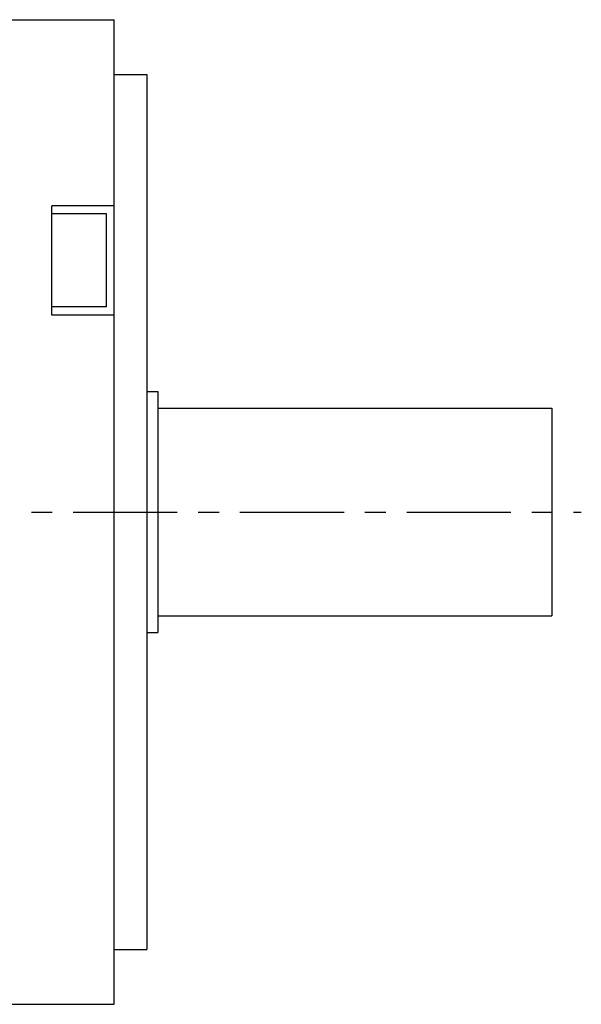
# Model space of a CAD drawing. Header units: millimetres. Extents: x 75 to 614, y 309 to 433.
# Tile 3 of 4: x 366 to 417, y 331 to 421. Entities that reach past the tile are written whole.
import ezdxf

# ---------------------------------------------------------------- set-up
doc = ezdxf.new("R2010")
doc.units = ezdxf.units.MM
doc.linetypes.add('CENTER', pattern=[50.8, 31.75, -6.35, 6.35, -6.35])
doc.layers.add('CTR', color=2, linetype='CENTER')

msp = doc.modelspace()

# ---------------------------------------------------------------- linework, layer by layer
for p, q in [((298.899, 421.119), (374.199, 421.119)), ((374.199, 331.119), (374.199, 421.119)), ((374.199, 416.119), (377.199, 416.119)), ((377.199, 416.119), (377.199, 336.119)), ((368.499, 394.119), (368.499, 404.119)), ((374.199, 404.119), (368.499, 404.119)), ((373.499, 403.369), (368.499, 403.369)), ((373.499, 394.869), (373.499, 403.369)), ((373.499, 394.869), (368.499, 394.869)), ((374.199, 394.119), (368.499, 394.119)), ((377.199, 387.119), (378.199, 387.119)), ((378.199, 387.119), (378.199, 365.119)), ((378.199, 385.619), (414.199, 385.619)), ((414.199, 385.619), (414.199, 366.619)), ((378.199, 366.619), (414.199, 366.619)), ((377.199, 365.119), (378.199, 365.119)), ((374.199, 336.119), (377.199, 336.119)), ((281.699, 331.119), (374.199, 331.119))]:
    msp.add_line(p, q)
at = {"layer": 'CTR', "ltscale": 0.3}
msp.add_line((279.012, 376.119), (416.885, 376.119), dxfattribs=at)

doc.saveas('drawing.dxf')
